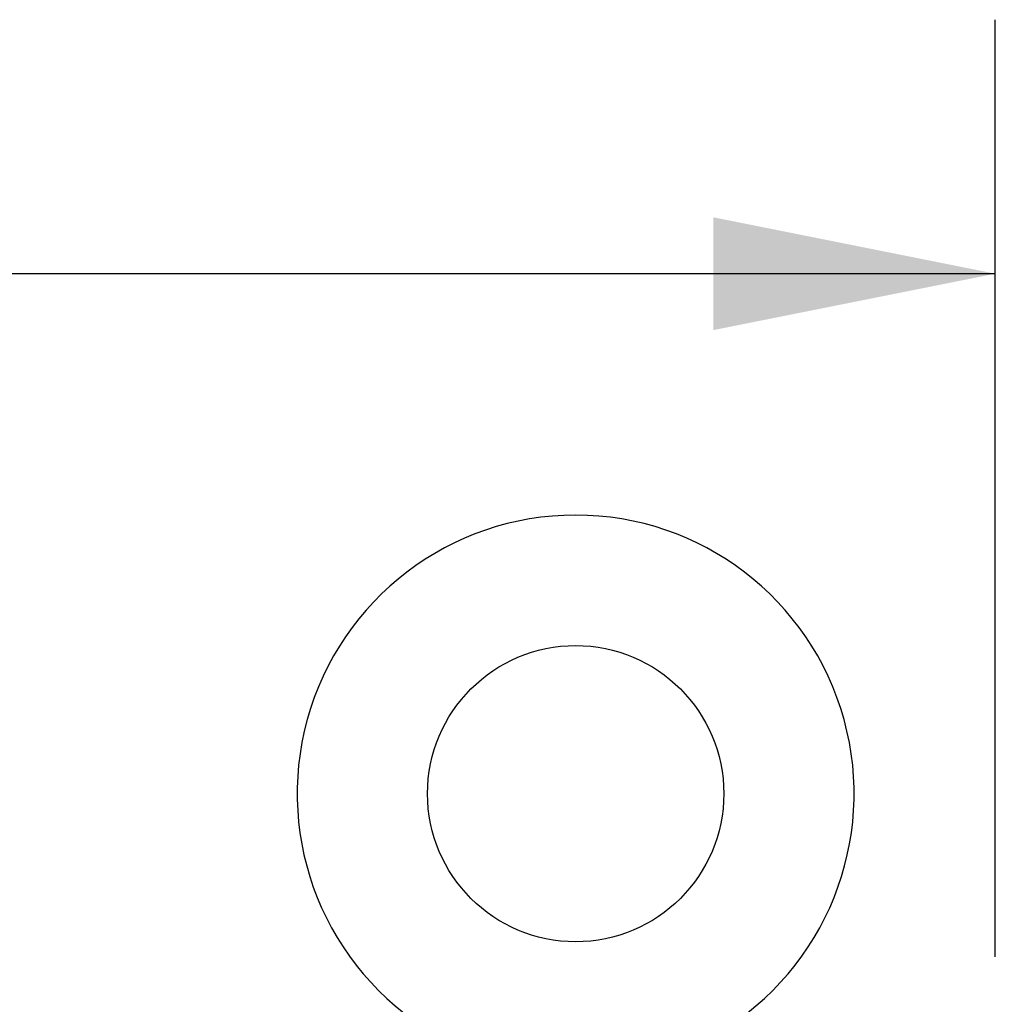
# Model space of a CAD drawing. Header units: inches. Extents: x 0 to 243, y 0 to 157.
# Tile 26 of 28: x 190 to 195, y 132 to 137. Entities that reach past the tile are written whole.
import ezdxf

# ---------------------------------------------------------------- set-up
doc = ezdxf.new("R2010")
doc.units = ezdxf.units.IN
doc.header["$LTSCALE"] = 13.357143
doc.header["$MEASUREMENT"] = 0
doc.layers.get('0').update_dxf_attribs({"linetype": 'CONTINUOUS'})
doc.layers.add('DIMENSIONS', color=7, linetype='CONTINUOUS')
doc.styles.get("Standard").update_dxf_attribs({"font": 'arial.ttf'})
doc.dimstyles.new('DIMSTYLE_1', dxfattribs={"dimtxt": 1.071429, "dimasz": 1.428571, "dimexe": 0.09, "dimexo": 0.07, "dimgap": 0.0375, "dimtad": 0, "dimtih": 1, "dimtoh": 1, "dimzin": 4, "dimdsep": 46, "dimtxsty": 'Standard', "dimblk": '_FILLED', "dimblk1": '_FILLED', "dimblk2": '_FILLED', "dimcen": 0.09, "dimazin": 1, "dimtfac": 1, "dimtdec": 3, "dimtofl": 0, "dimtmove": 0, "dimatfit": 3, "dimldrblk": '_FILLED', "dimfxl": 0, "dimtolj": 1, "dimtzin": 4, "dimarcsym": 0})

# ---------------------------------------------------------------- blocks, each defined once
blk = doc.blocks.new('_FILLED')
at = {"color": 0, "linetype": 'ByBlock'}
blk.add_solid([(0, 0), (-1, 0.2), (-1, -0.2)], dxfattribs=at)
blk = doc.blocks.new('*D4')
at = {"layer": 'DIMENSIONS', "color": 2, "linetype": 'Continuous'}
for p, q in [((77.1658, 132.4751), (77.1658, 137.2198)), ((195.1658, 132.4751), (195.1658, 137.2198)), ((77.1658, 135.9341), (133.3418, 135.9341)), ((195.1658, 135.9341), (138.9897, 135.9341))]:
    blk.add_line(p, q, dxfattribs=at)
at = {"layer": 'DIMENSIONS', "color": 2, "linetype": 'Continuous', "xscale": 1.4285714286, "yscale": 1.4285714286, "zscale": 1.4285714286, "rotation": 180}
blk.add_blockref('_FILLED', (77.1658, 135.9341), dxfattribs=at)
at = {"layer": 'DIMENSIONS', "color": 2, "linetype": 'Continuous', "xscale": 1.4285714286, "yscale": 1.4285714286, "zscale": 1.4285714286}
blk.add_blockref('_FILLED', (195.1658, 135.9341), dxfattribs=at)
at = {"layer": 'DIMENSIONS', "color": 2, "linetype": 'Continuous', "insert": (136.1658, 136.4698), "char_height": 1.07143, "width": 4.576474, "attachment_point": 2, "line_spacing_factor": 0.9}
blk.add_mtext('118.00', dxfattribs=at)

msp = doc.modelspace()

# ---------------------------------------------------------------- linework, layer by layer
at = {"color": 7, "linetype": 'Continuous'}
msp.add_circle((193.0408, 133.3018), 0.75, dxfattribs=at)
msp.add_arc((193.0408, 133.3018), 1.41, 300.818, 239.182, dxfattribs=at)

# ---------------------------------------------------------------- dimensions: what is measured, and where the dimension line sits
at = {"layer": 'DIMENSIONS', "color": 2, "linetype": 'Continuous'}
dim = msp.add_linear_dim(base=(77.1658, 135.9341), p1=(195.1658, 132.4051), p2=(77.1658, 132.4051), angle=180, dimstyle='DIMSTYLE_1', dxfattribs=at)
dim.commit()
dim.dimension.update_dxf_attribs({"geometry": '*D4', "text_midpoint": (136.2104, 135.9281), "dimtype": 160})

doc.saveas('drawing.dxf')
